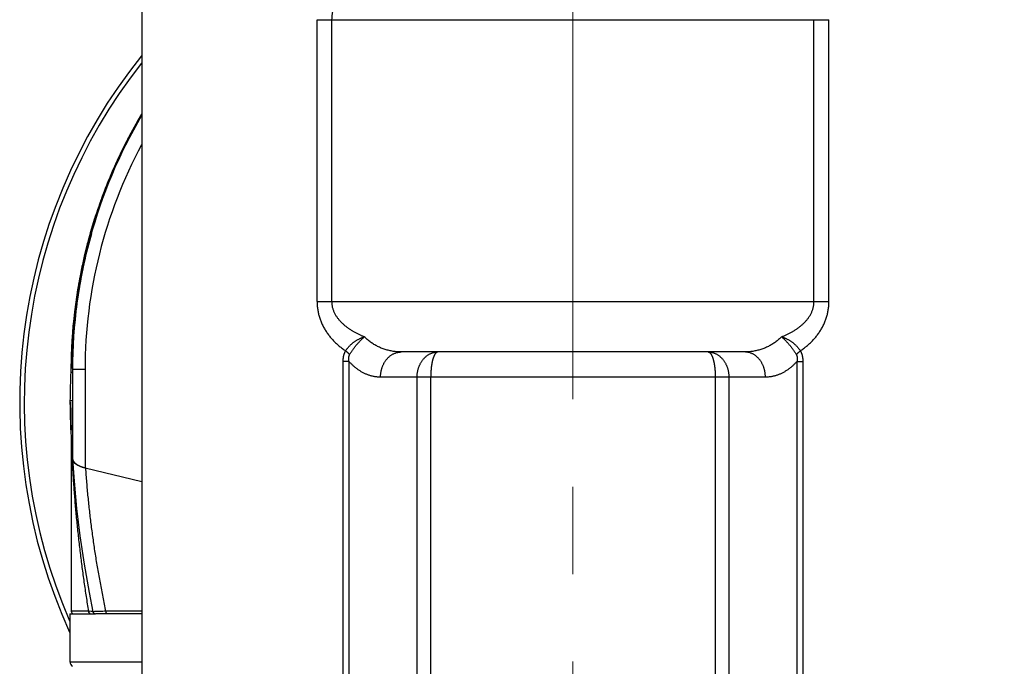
# Model space of a CAD drawing. Header units: millimetres. Extents: x 0 to 1300, y 0 to 891.
# Tile 133 of 142: x 846 to 885, y 462 to 488. Entities that reach past the tile are written whole.
import ezdxf

# ---------------------------------------------------------------- set-up
doc = ezdxf.new("R2010")
doc.units = ezdxf.units.MM
doc.header["$LTSCALE"] = 0.547069
doc.linetypes.add('CENTER', pattern=[50.8, 31.75, -6.35, 6.35, -6.35])
for name, color, linetype in [('NoLayerName_001', 7, 'Continuous'), ('NoLayerName_004', 7, 'Continuous'), ('NoLayerName_007', 7, 'Continuous')]:
    doc.layers.add(name, color=color, linetype=linetype)
doc.styles.get("Standard").update_dxf_attribs({"font": 'txt', "bigfont": 'extfont2'})
doc.dimstyles.get("Standard").update_dxf_attribs({"dimtxt": 2.5, "dimasz": 2.5, "dimexe": 1, "dimexo": 1, "dimtad": 1, "dimdec": 3, "dimzin": 0, "dimdsep": 46, "dimtxsty": 'Standard', "dimcen": 2.5, "dimadec": 3, "dimazin": 0, "dimtfac": 0.75, "dimtdec": 3, "dimtmove": 0, "dimatfit": 3, "dimfxl": 1, "dimarcsym": 0})

# ---------------------------------------------------------------- blocks, each defined once
blk = doc.blocks.new('_OPEN30')
at = {"color": 0, "linetype": 'ByBlock', "lineweight": -2}
for p, q in [((-1, 0.267949), (0, 0)), ((0, 0), (-1, -0.267949)), ((0, 0), (-1, 0))]:
    blk.add_line(p, q, dxfattribs=at)
blk = doc.blocks.new('*D148')
at = {"layer": 'Defpoints', "color": 0}
for p in [(969.104, 617.991), (867.84, 450.491), (976.933, 450.491)]:
    blk.add_point(p, dxfattribs=at)
at = {"layer": 'NoLayerName_001', "color": 0, "linetype": 'Continuous', "lineweight": 13}
for p, q in [((972.104, 617.991), (979.933, 617.991)), ((976.933, 613.491), (976.933, 454.991)), ((870.84, 450.491), (979.933, 450.491))]:
    blk.add_line(p, q, dxfattribs=at)
at = {"layer": 'NoLayerName_001', "color": 0, "lineweight": 13, "xscale": 4.5, "yscale": 4.5, "zscale": 4.5}
for p, rotation in [((976.933, 617.991), 90), ((976.933, 450.491), 270)]:
    blk.add_blockref('_OPEN30', p, dxfattribs=dict(at, rotation=rotation))
at = {"layer": 'NoLayerName_001', "color": 0, "lineweight": 13, "insert": (968.572, 522.92), "char_height": 10.5, "attachment_point": 5, "rotation": 90}
blk.add_mtext('\\W0.8000;168', dxfattribs=at)

msp = doc.modelspace()

# ---------------------------------------------------------------- linework, layer by layer
at = {"layer": 'NoLayerName_001', "color": 4, "linetype": 'CENTER', "lineweight": 13}
msp.add_line((867.8399, 444.82), (867.8399, 722.9913), dxfattribs=at)
at = {"layer": 'NoLayerName_001', "color": 7, "linetype": 'Continuous', "lineweight": 25}
for p, q in [((847.8399, 464.0913), (847.8399, 462.1795)), ((847.84, 464.0913), (848.8508, 464.0913))]:
    msp.add_line(p, q, dxfattribs=at)
at = {"layer": 'NoLayerName_001', "color": 8, "linetype": 'Continuous', "lineweight": 25}
msp.add_line((847.8399, 462.1795), (850.6899, 462.1795), dxfattribs=at)
at = {"layer": 'NoLayerName_001', "color": 7, "linetype": 'Continuous', "lineweight": 25}
msp.add_arc((848.0399, 462.1795), 0.2, 180, 240.84463, dxfattribs=at)
at = {"layer": 'NoLayerName_004', "color": 7, "linetype": 'Continuous', "lineweight": 25}
for p, q in [((849.3936, 481.3586), (849.3809, 481.3279)), ((848.6478, 479.2182), (848.6433, 479.2024)), ((847.895, 474.5478), (847.8946, 474.5366)), ((847.8797, 473.9668), (847.8786, 473.8924)), ((847.9399, 473.6742), (847.8749, 473.6742)), ((847.8399, 472.4913), (847.8646, 472.4913)), ((847.8907, 471.3399), (847.8893, 471.3795)), ((847.8899, 471.1066), (847.8899, 464.1913)), ((847.8915, 471.3188), (847.8907, 471.3399)), ((847.9, 471.1067), (847.8915, 471.3188)), ((847.9099, 470.8822), (847.9, 471.1067)), ((847.9129, 470.8179), (847.9099, 470.8822)), ((847.9213, 470.6448), (847.9129, 470.8179)), ((847.9225, 470.6198), (847.9213, 470.6448)), ((847.9246, 470.5789), (847.9225, 470.6198)), ((847.9399, 470.2885), (847.9246, 470.5789)), ((850.6899, 464.0913), (848.8508, 464.0913))]:
    msp.add_line(p, q, dxfattribs=at)
at = {"layer": 'NoLayerName_004', "color": 8, "linetype": 'Continuous', "lineweight": 25}
for p, q in [((848.6913, 479.1887), (848.6433, 479.2024)), ((847.84, 472.5625), (847.9399, 472.5625)), ((848.5868, 464.1913), (847.8899, 464.1913)), ((848.6788, 464.1854), (848.5868, 464.1913)), ((850.6899, 464.1913), (849.2713, 464.1913))]:
    msp.add_line(p, q, dxfattribs=at)
at = {"layer": 'NoLayerName_004', "color": 7, "linetype": 'Continuous', "lineweight": 25}
msp.add_lwpolyline([(847.9434, 470.2314), (848.0029, 469.3615), (848.1041, 468.2793), (848.2369, 467.1809), (848.4022, 466.0673), (848.6007, 464.9397), (848.7537, 464.1709)], dxfattribs=at)
for centre, radius, start, end in [((867.8399, 472.4913), 22, 141.27317, 204.53019), ((867.8271, 473.7359), 19.9473, 149.25406, 157.5339), ((867.8527, 473.7226), 19.9761, 149.25908, 149.60999), ((867.856, 473.7207), 19.9801, 149.61002, 151.20406), ((867.8543, 473.7216), 19.9781, 151.20401, 152.7273), ((867.8431, 473.7273), 19.9655, 152.72723, 154.41921), ((867.8224, 473.7373), 19.9425, 154.41918, 156.00336), ((867.7978, 473.7482), 19.9156, 156.0034, 157.53434), ((867.8585, 473.7241), 19.981, 157.6578, 164.08701), ((867.8298, 473.7351), 19.9502, 157.63006, 159.52858), ((867.8094, 473.7434), 19.9282, 157.53432, 157.65549), ((867.855, 473.7256), 19.9772, 159.52839, 160.86581), ((867.8706, 473.7202), 19.9937, 160.8659, 164.03879), ((867.8291, 473.7309), 19.9508, 164.08264, 177.34967), ((867.862, 473.7226), 19.9847, 164.08575, 166.58198), ((867.8247, 473.7313), 19.9464, 167.32924, 169.06618), ((867.8439, 473.727), 19.9661, 166.5822, 167.32942), ((867.8208, 473.732), 19.9424, 169.06624, 171.58127), ((867.8336, 473.7308), 19.9553, 174.78552, 177.1427), ((867.8399, 472.4913), 20, 174.13625, 183.46662), ((867.8562, 473.7298), 19.9779, 177.68789, 179.8196), ((867.849, 473.73), 19.9707, 177.68515, 178.44689), ((867.8441, 473.7302), 19.9659, 177.34973, 177.6877), ((867.8432, 473.7302), 19.9649, 177.14257, 177.65303), ((867.8603, 473.7297), 19.9821, 178.44695, 179.82112), ((884.4765, 472.7491), 36.6128, 180.40354, 182.14384), ((886.1169, 472.711), 38.2517, 183.7277, 183.95806), ((876.989, 472.2944), 29.1147, 184.13681, 184.45437), ((848.8655, 471.5379), 1.7011, 255.47866, 256.45057), ((847.9899, 464.1913), 0.1, 180, 255.00737), ((848.8516, 464.1913), 0.1, 191.76774, 270)]:
    msp.add_arc(centre, radius, start, end, dxfattribs=at)
at = {"layer": 'NoLayerName_004', "color": 8, "linetype": 'Continuous', "lineweight": 25}
for centre, radius, start, end in [((867.8399, 472.4913), 21.8182, 141.86433, 203.45859), ((867.8673, 473.7215), 19.9402, 164.08677, 167.59286), ((867.8273, 473.7305), 19.8991, 167.59336, 168.88917), ((867.8184, 473.7323), 19.8901, 169.61265, 171.72064), ((867.8169, 473.7326), 19.8885, 168.88939, 169.6126), ((867.843, 473.73), 19.9147, 171.91629, 177.68455), ((867.8126, 473.7332), 19.8842, 171.72077, 171.91321), ((896.7168, 472.6951), 48.8462, 182.76573, 183.13713), ((848.707, 464.1914), 0.1202, 180.06075, 192.49421), ((848.6586, 463.392), 0.7922, 83.0308, 83.83425), ((850.3044, 424.4313), 39.7733, 91.67112, 91.83187), ((850.7851, 407.8742), 56.3374, 91.53965, 91.66869)]:
    msp.add_arc(centre, radius, start, end, dxfattribs=at)
at = {"layer": 'NoLayerName_004', "color": 7, "linetype": 'Continuous', "lineweight": 25}
for points, knots in [([(847.9419, 470.2521), (847.9425, 470.2469), (847.9432, 470.2364), (847.9463, 470.2209), (847.9506, 470.2057), (847.9559, 470.1908), (847.9624, 470.1763), (847.9697, 470.1624), (847.9779, 470.1489), (847.9869, 470.1359), (847.9965, 470.1234), (848.0068, 470.1114), (848.0176, 470.0998), (848.0289, 470.0887), (848.0406, 470.0779), (848.0526, 470.0676), (848.0649, 470.0577), (848.0775, 470.0481), (848.0902, 470.0389), (848.1033, 470.0301), (848.1165, 470.0215), (848.1299, 470.0133), (848.1435, 470.0054), (848.1572, 469.9978), (848.1711, 469.9904), (848.1851, 469.9832), (848.1945, 469.9787), (848.1992, 469.9764)], [0, 0, 0, 0, 0.01570737, 0.03146748, 0.04727718, 0.06311099, 0.0789254, 0.09468912, 0.11043249, 0.12618578, 0.14196703, 0.15778313, 0.17363098, 0.18949862, 0.20536637, 0.22120824, 0.23701094, 0.25278335, 0.26853432, 0.28427086, 0.29999823, 0.31572006, 0.33143842, 0.34715393, 0.36286587, 0.37857225, 0.39426995, 0.39426995, 0.39426995, 0.39426995]), ([(848.1992, 469.9764), (848.203, 469.9746), (848.2107, 469.9709), (848.2223, 469.9656), (848.2339, 469.9605), (848.2456, 469.9555), (848.2574, 469.9506), (848.2692, 469.9458), (848.2811, 469.9412), (848.293, 469.9367), (848.305, 469.9323), (848.317, 469.928), (848.329, 469.9238), (848.3411, 469.9198), (848.3533, 469.9158), (848.3654, 469.912), (848.3776, 469.9082), (848.3898, 469.9046), (848.4021, 469.9011), (848.4144, 469.8977), (848.4267, 469.8943), (848.4349, 469.8922), (848.439, 469.8911)], [0, 0, 0, 0, 0.01273736, 0.02547524, 0.03821415, 0.05095438, 0.06369596, 0.07643893, 0.08918341, 0.10192947, 0.11467708, 0.12742611, 0.14017638, 0.15292761, 0.16567942, 0.17843138, 0.19118299, 0.20393365, 0.21668272, 0.22942946, 0.24217309, 0.25491276, 0.25491276, 0.25491276, 0.25491276])]:
    msp.add_open_spline(points, degree=3, knots=knots, dxfattribs=at)
at = {"layer": 'NoLayerName_004', "color": 8, "linetype": 'Continuous', "lineweight": 25}
for points, knots in [([(848.5868, 464.1913), (848.5713, 464.2878), (848.5401, 464.4809), (848.4953, 464.7708), (848.4517, 465.061), (848.4096, 465.3513), (848.369, 465.6419), (848.3298, 465.9327), (848.292, 466.2237), (848.2558, 466.5149), (848.221, 466.8063), (848.1878, 467.0979), (848.1561, 467.3897), (848.126, 467.6817), (848.0974, 467.9738), (848.0705, 468.266), (848.0451, 468.5584), (848.0214, 468.8509), (847.9994, 469.1435), (847.9791, 469.4362), (847.9603, 469.729), (847.9494, 469.9243), (847.9438, 470.0219)], [0, 0, 0, 0, 0.2933715, 0.5867414, 0.8801164, 1.1735034, 1.4669094, 1.7603398, 2.0537915, 2.3472596, 2.6407394, 2.9342266, 3.2277169, 3.5212066, 3.8146922, 4.1081705, 4.4016386, 4.6950939, 4.9885341, 5.2819573, 5.5753619, 5.8687467, 5.8687467, 5.8687467, 5.8687467]), ([(849.2713, 464.1913), (849.2517, 464.2851), (849.212, 464.4727), (849.1551, 464.7546), (849.0998, 465.0368), (849.0466, 465.3195), (848.9952, 465.6025), (848.9458, 465.886), (848.8984, 466.1697), (848.8529, 466.4539), (848.8095, 466.7384), (848.768, 467.0231), (848.7285, 467.3082), (848.6911, 467.5936), (848.6557, 467.8792), (848.6224, 468.165), (848.5912, 468.4511), (848.562, 468.7374), (848.535, 469.0238), (848.5101, 469.3104), (848.4871, 469.5972), (848.4739, 469.7885), (848.467, 469.8841)], [0, 0, 0, 0, 0.2875962, 0.5751907, 0.862794, 1.1504167, 1.4380699, 1.7257616, 2.0134876, 2.3012408, 2.5890144, 2.8768018, 3.1645967, 3.4523929, 3.7401848, 4.0279666, 4.3157331, 4.6034793, 4.8912003, 5.1788918, 5.4665496, 5.7541698, 5.7541698, 5.7541698, 5.7541698]), ([(848.6479, 464.0947), (848.6464, 464.0953), (848.6434, 464.0963), (848.6391, 464.0982), (848.6348, 464.1004), (848.6307, 464.1029), (848.6268, 464.1056), (848.623, 464.1086), (848.6193, 464.1117), (848.6158, 464.1151), (848.6126, 464.1186), (848.6095, 464.1223), (848.6066, 464.1262), (848.6039, 464.1302), (848.6015, 464.1343), (848.5992, 464.1385), (848.5971, 464.1428), (848.5953, 464.1472), (848.5936, 464.1517), (848.5921, 464.1562), (848.5908, 464.1608), (848.5901, 464.1639), (848.5897, 464.1654)], [0, 0, 0, 0, 0.004740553, 0.009495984, 0.014268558, 0.019058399, 0.023863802, 0.028681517, 0.033507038, 0.038334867, 0.043158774, 0.047972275, 0.052774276, 0.057568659, 0.062358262, 0.067144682, 0.071928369, 0.076708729, 0.081484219, 0.086252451, 0.091010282, 0.095753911, 0.095753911, 0.095753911, 0.095753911]), ([(848.7437, 464.1797), (848.7426, 464.1798), (848.7404, 464.18), (848.7372, 464.1804), (848.7339, 464.1807), (848.7307, 464.181), (848.7275, 464.1813), (848.7242, 464.1816), (848.721, 464.1819), (848.7167, 464.1823), (848.7112, 464.1828), (848.7048, 464.1833), (848.6983, 464.1839), (848.6918, 464.1844), (848.6853, 464.1849), (848.681, 464.1852), (848.6788, 464.1854)], [0, 0, 0, 0, 0.003256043, 0.006512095, 0.009768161, 0.013024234, 0.016280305, 0.019536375, 0.022792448, 0.026048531, 0.032560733, 0.039072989, 0.045585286, 0.052097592, 0.058609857, 0.065122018, 0.065122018, 0.065122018, 0.065122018]), ([(848.7563, 464.1718), (848.7557, 464.1716), (848.7547, 464.1716), (848.7539, 464.171), (848.7537, 464.1709)], [0, 0, 0, 0, 0.0019124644, 0.0027563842, 0.0027563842, 0.0027563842, 0.0027563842]), ([(849.033, 464.1843), (849.0034, 464.1834), (848.9665, 464.1822), (848.9222, 464.1807), (848.9038, 464.18), (848.889, 464.1794), (848.8779, 464.1789), (848.8669, 464.1785), (848.8558, 464.1779), (848.8447, 464.1774), (848.8226, 464.1763), (848.8005, 464.175), (848.7783, 464.174), (848.7673, 464.1734), (848.7599, 464.1722), (848.7563, 464.1718)], [0, 0, 0, 0, 0.0886634, 0.1108288, 0.13299108, 0.14407066, 0.15514898, 0.16622592, 0.17730134, 0.18837515, 0.19944735, 0.24376599, 0.25486659, 0.26595936, 0.27703174, 0.27703174, 0.27703174, 0.27703174]), ([(849.3213, 464.0913), (849.3198, 464.0914), (849.3165, 464.0916), (849.3119, 464.0931), (849.3075, 464.0952), (849.3033, 464.098), (849.2995, 464.1011), (849.2961, 464.1045), (849.293, 464.1082), (849.2903, 464.1122), (849.2878, 464.1164), (849.2856, 464.1207), (849.2836, 464.1252), (849.2818, 464.1297), (849.2802, 464.1344), (849.2787, 464.139), (849.2774, 464.1437), (849.2762, 464.1484), (849.2752, 464.1531), (849.2742, 464.1579), (849.2734, 464.1626), (849.2728, 464.1674), (849.2723, 464.1721), (849.2718, 464.1769), (849.2716, 464.1817), (849.2714, 464.1865), (849.2714, 464.1897), (849.2713, 464.1913)], [0, 0, 0, 0, 0.00478665, 0.00963062, 0.01455105, 0.01950113, 0.02440033, 0.02924183, 0.03406256, 0.03888858, 0.04373509, 0.04860766, 0.05350366, 0.05841361, 0.06332253, 0.06821265, 0.07307916, 0.07792552, 0.08275508, 0.08757102, 0.09237633, 0.09717381, 0.10196607, 0.10675552, 0.11154437, 0.11633466, 0.12112822, 0.12112822, 0.12112822, 0.12112822])]:
    msp.add_open_spline(points, degree=3, knots=knots, dxfattribs=at)
at = {"layer": 'NoLayerName_007', "color": 7, "linetype": 'Continuous', "lineweight": 25}
for p, q in [((850.6899, 489.6913), (850.6899, 459.9308)), ((874.6666, 474.4913), (861.0132, 474.4913)), ((847.9399, 473.7913), (847.9399, 470.2522)), ((848.4399, 469.8906), (850.6899, 469.3483))]:
    msp.add_line(p, q, dxfattribs=at)
at = {"layer": 'NoLayerName_007', "color": 8, "linetype": 'Continuous', "lineweight": 25}
for p, q in [((857.6642, 487.6913), (878.0156, 487.6913)), ((857.6642, 476.4913), (857.6642, 487.6913)), ((858.2575, 476.4913), (858.2575, 487.6913)), ((877.4223, 476.4913), (877.4223, 487.6913)), ((878.0156, 476.4913), (878.0156, 487.6913)), ((857.6642, 476.4913), (878.0156, 476.4913)), ((858.9345, 474.1131), (858.701, 474.1131)), ((858.7011, 460.1913), (858.701, 474.1131)), ((858.9346, 460.1913), (858.9345, 474.1131)), ((876.7453, 474.1131), (876.9788, 474.1131)), ((876.7453, 474.1131), (876.7453, 460.1913)), ((876.9788, 474.1131), (876.9787, 460.1913)), ((848.4399, 473.7913), (847.9399, 473.7913)), ((848.4399, 473.7913), (848.4399, 469.8906)), ((875.4913, 473.4913), (860.1885, 473.4913)), ((861.6423, 460.9913), (861.6423, 473.4913)), ((862.1828, 460.9913), (862.1828, 473.4913)), ((873.4971, 473.4913), (873.4971, 460.9913)), ((874.0375, 473.4913), (874.0375, 460.9913))]:
    msp.add_line(p, q, dxfattribs=at)
at = {"layer": 'NoLayerName_007', "color": 7, "linetype": 'Continuous', "lineweight": 25}
msp.add_arc((867.8399, 473.7913), 19.9, 149.53966, 180, dxfattribs=at)
at = {"layer": 'NoLayerName_007', "color": 8, "linetype": 'Continuous', "lineweight": 25}
msp.add_arc((867.3398, 473.7913), 18.8999, 151.80026, 180.00004, dxfattribs=at)
at = {"layer": 'NoLayerName_007', "color": 7, "linetype": 'Continuous', "lineweight": 25}
msp.add_ellipse((848.9399, 470.2522), major_axis=(-1, 0), ratio=0.4174979, start_param=0, end_param=1.0471976, dxfattribs=at)
at = {"layer": 'NoLayerName_007', "color": 8, "linetype": 'Continuous', "lineweight": 25}
for points, knots in [([(858.2575, 487.6913), (858.2577, 487.7076), (858.2579, 487.7402), (858.2602, 487.7892), (858.2638, 487.8381), (858.2689, 487.8869), (858.2754, 487.9356), (858.2834, 487.9841), (858.2927, 488.0324), (858.3033, 488.0804), (858.3154, 488.1281), (858.3288, 488.1754), (858.3435, 488.2223), (858.3596, 488.2687), (858.3769, 488.3147), (858.3954, 488.3601), (858.4151, 488.4051), (858.436, 488.4495), (858.4581, 488.4933), (858.4812, 488.5365), (858.5052, 488.5792), (858.5223, 488.6071), (858.5307, 488.6211)], [0, 0, 0, 0, 0.0489513, 0.09795248, 0.14699875, 0.19608427, 0.2452022, 0.29434496, 0.3435043, 0.39267147, 0.44183739, 0.49099273, 0.54013, 0.5892511, 0.63835931, 0.68745583, 0.73653993, 0.78560899, 0.83465869, 0.88368306, 0.93267462, 0.98162449, 0.98162449, 0.98162449, 0.98162449]), ([(857.6642, 476.4913), (857.6646, 476.4652), (857.6649, 476.4129), (857.6696, 476.3346), (857.677, 476.2564), (857.6874, 476.1784), (857.7007, 476.1009), (857.7168, 476.0239), (857.7358, 475.9475), (857.7576, 475.872), (857.7821, 475.7973), (857.8093, 475.7236), (857.8392, 475.6509), (857.8716, 475.5794), (857.9064, 475.509), (857.9437, 475.4399), (857.9833, 475.3721), (858.0251, 475.3057), (858.0691, 475.2408), (858.1153, 475.1773), (858.1634, 475.1153), (858.2134, 475.0549), (858.2653, 474.996), (858.3188, 474.9386), (858.374, 474.8829), (858.4308, 474.8287), (858.489, 474.7762), (858.5486, 474.7252), (858.6095, 474.6758), (858.6716, 474.6279), (858.7347, 474.5815), (858.7778, 474.5519), (858.7992, 474.537)], [0, 0, 0, 0, 0.0783422, 0.1567901, 0.2353271, 0.3139333, 0.3925861, 0.4712606, 0.5499311, 0.6285707, 0.7071628, 0.7857184, 0.8642496, 0.9427644, 1.0212668, 1.0997574, 1.1782334, 1.2566899, 1.3351319, 1.4135729, 1.4920215, 1.5704807, 1.6489482, 1.7274169, 1.8058753, 1.884315, 1.9627422, 2.0411608, 2.119569, 2.19796, 2.2763222, 2.3546393, 2.3546393, 2.3546393, 2.3546393]), ([(859.543, 475.0924), (859.5254, 475.0998), (859.4899, 475.1143), (859.4373, 475.1372), (859.3849, 475.1608), (859.3329, 475.1852), (859.2813, 475.2104), (859.2301, 475.2366), (859.1794, 475.2636), (859.1292, 475.2915), (859.0795, 475.3204), (859.0304, 475.3503), (858.9819, 475.3813), (858.9342, 475.4133), (858.8872, 475.4465), (858.8411, 475.4808), (858.7959, 475.5163), (858.7516, 475.5531), (858.7084, 475.5913), (858.6663, 475.6307), (858.6254, 475.6715), (858.5859, 475.7137), (858.5479, 475.7572), (858.5116, 475.8021), (858.477, 475.8482), (858.4445, 475.8958), (858.414, 475.9446), (858.3858, 475.9947), (858.36, 476.0461), (858.3367, 476.0988), (858.3161, 476.1525), (858.2984, 476.2073), (858.2837, 476.263), (858.2721, 476.3194), (858.2638, 476.3764), (858.2584, 476.4338), (858.2581, 476.4721), (858.2575, 476.4913)], [0, 0, 0, 0, 0.057415, 0.1148499, 0.1722973, 0.2297514, 0.2872084, 0.3446664, 0.4021256, 0.4595883, 0.5170587, 0.5745361, 0.6320143, 0.689491, 0.7469691, 0.8044566, 0.861967, 0.9195198, 0.9771407, 1.0348529, 1.0926259, 1.1504123, 1.2081745, 1.2658862, 1.323533, 1.3811138, 1.438642, 1.4961468, 1.5536583, 1.6111724, 1.6686889, 1.7262236, 1.7838064, 1.8414256, 1.899029, 1.9565717, 2.0140203, 2.0140203, 2.0140203, 2.0140203]), ([(876.1368, 475.0924), (876.1544, 475.0998), (876.1899, 475.1143), (876.2425, 475.1372), (876.2949, 475.1608), (876.3469, 475.1852), (876.3986, 475.2104), (876.4497, 475.2366), (876.5004, 475.2636), (876.5507, 475.2915), (876.6003, 475.3204), (876.6494, 475.3503), (876.6979, 475.3813), (876.7456, 475.4133), (876.7926, 475.4465), (876.8387, 475.4808), (876.8839, 475.5163), (876.9282, 475.5531), (876.9714, 475.5913), (877.0135, 475.6307), (877.0544, 475.6715), (877.0939, 475.7137), (877.1319, 475.7572), (877.1683, 475.8021), (877.2028, 475.8482), (877.2354, 475.8958), (877.2658, 475.9446), (877.294, 475.9947), (877.3199, 476.0461), (877.3431, 476.0988), (877.3637, 476.1525), (877.3814, 476.2073), (877.3961, 476.263), (877.4077, 476.3194), (877.416, 476.3764), (877.4214, 476.4338), (877.4217, 476.4721), (877.4223, 476.4913)], [0, 0, 0, 0, 0.057415, 0.1148498, 0.1722971, 0.2297512, 0.2872081, 0.3446661, 0.4021254, 0.459588, 0.5170585, 0.574536, 0.6320142, 0.689491, 0.7469691, 0.8044565, 0.8619668, 0.9195195, 0.9771403, 1.0348523, 1.0926251, 1.1504114, 1.2081735, 1.2658852, 1.3235319, 1.3811128, 1.4386411, 1.496146, 1.5536576, 1.6111718, 1.6686882, 1.7262227, 1.7838054, 1.8414244, 1.8990278, 1.9565705, 2.0140191, 2.0140191, 2.0140191, 2.0140191]), ([(876.8806, 474.537), (876.902, 474.5519), (876.9451, 474.5815), (877.0082, 474.6279), (877.0703, 474.6758), (877.1312, 474.7252), (877.1908, 474.7762), (877.249, 474.8287), (877.3058, 474.8829), (877.361, 474.9386), (877.4146, 474.996), (877.4664, 475.0549), (877.5164, 475.1154), (877.5645, 475.1773), (877.6107, 475.2408), (877.6547, 475.3057), (877.6966, 475.3721), (877.7361, 475.4399), (877.7734, 475.509), (877.8083, 475.5794), (877.8406, 475.6509), (877.8705, 475.7236), (877.8977, 475.7973), (877.9222, 475.872), (877.944, 475.9475), (877.963, 476.0239), (877.9791, 476.1009), (877.9924, 476.1784), (878.0028, 476.2564), (878.0102, 476.3346), (878.0149, 476.4129), (878.0152, 476.4652), (878.0156, 476.4913)], [0, 0, 0, 0, 0.0783171, 0.1566794, 0.2350705, 0.3134789, 0.3918975, 0.4703248, 0.5487646, 0.6272229, 0.7056916, 0.784159, 0.8626182, 0.9410668, 1.0195079, 1.09795, 1.1764068, 1.2548831, 1.3333739, 1.4118765, 1.4903914, 1.5689226, 1.647478, 1.7260699, 1.8047093, 1.8833794, 1.9620538, 2.0407065, 2.1193128, 2.19785, 2.2762981, 2.3546404, 2.3546404, 2.3546404, 2.3546404]), ([(858.7992, 474.537), (858.808, 474.55), (858.8252, 474.5763), (858.8533, 474.6143), (858.8825, 474.6514), (858.9132, 474.6874), (858.9452, 474.7223), (858.9784, 474.7561), (859.0128, 474.7888), (859.0484, 474.8202), (859.085, 474.8504), (859.1226, 474.8794), (859.1612, 474.907), (859.2007, 474.9333), (859.241, 474.9583), (859.2821, 474.9818), (859.324, 475.004), (859.3665, 475.0247), (859.4097, 475.0439), (859.4535, 475.0616), (859.4978, 475.078), (859.5278, 475.0874), (859.5427, 475.0923)], [0, 0, 0, 0, 0.04711514, 0.09428876, 0.14152235, 0.18881426, 0.23615995, 0.28355241, 0.33098239, 0.3784388, 0.42590896, 0.47337892, 0.5208358, 0.56827381, 0.61568841, 0.66307467, 0.71042741, 0.7577415, 0.80501202, 0.85223449, 0.89940512, 0.94652101, 0.94652101, 0.94652101, 0.94652101]), ([(858.9601, 474.3856), (858.9677, 474.3989), (858.9827, 474.4256), (859.0066, 474.4648), (859.0312, 474.5036), (859.0566, 474.5419), (859.0828, 474.5796), (859.1097, 474.6169), (859.1372, 474.6537), (859.1654, 474.6901), (859.1941, 474.7259), (859.2235, 474.7614), (859.2534, 474.7963), (859.2838, 474.8309), (859.3147, 474.865), (859.3461, 474.8986), (859.3779, 474.9319), (859.4101, 474.9648), (859.4428, 474.9972), (859.4757, 475.0293), (859.509, 475.061), (859.5315, 475.0818), (859.5427, 475.0923)], [0, 0, 0, 0, 0.04591528, 0.0918391, 0.13777427, 0.18372038, 0.22967407, 0.27563057, 0.32159183, 0.3675619, 0.41354341, 0.45953763, 0.50554456, 0.55156295, 0.59759039, 0.64362333, 0.68965714, 0.7356862, 0.78170389, 0.82770271, 0.87367429, 0.91960941, 0.91960941, 0.91960941, 0.91960941]), ([(861.0132, 474.4913), (860.9862, 474.4918), (860.9322, 474.4921), (860.8511, 474.4971), (860.7702, 474.5048), (860.6896, 474.5157), (860.6094, 474.5298), (860.5297, 474.5469), (860.4506, 474.567), (860.3723, 474.5903), (860.295, 474.6166), (860.2187, 474.6459), (860.1437, 474.6782), (860.0699, 474.7135), (859.9977, 474.7517), (859.9269, 474.7926), (859.8579, 474.8362), (859.7907, 474.8824), (859.7255, 474.9312), (859.6624, 474.9825), (859.6012, 475.0359), (859.5626, 475.0738), (859.543, 475.0924)], [0, 0, 0, 0, 0.0810174, 0.1621634, 0.2434236, 0.3247827, 0.406226, 0.4877394, 0.5693102, 0.6509282, 0.7325855, 0.814278, 0.8959983, 0.9777285, 1.0594478, 1.1411337, 1.2227632, 1.3043131, 1.3857613, 1.467087, 1.5482722, 1.6293018, 1.6293018, 1.6293018, 1.6293018]), ([(876.1368, 475.0924), (876.1172, 475.0738), (876.0786, 475.0359), (876.0174, 474.9825), (875.9543, 474.9312), (875.8891, 474.8824), (875.8219, 474.8362), (875.7529, 474.7926), (875.6822, 474.7517), (875.6099, 474.7135), (875.5361, 474.6782), (875.4611, 474.6459), (875.3848, 474.6166), (875.3075, 474.5903), (875.2292, 474.567), (875.1502, 474.5469), (875.0704, 474.5298), (874.9902, 474.5157), (874.9096, 474.5048), (874.8287, 474.4971), (874.7476, 474.4921), (874.6936, 474.4918), (874.6666, 474.4913)], [0, 0, 0, 0, 0.0810297, 0.1622149, 0.2435407, 0.3249889, 0.4065388, 0.4881683, 0.5698543, 0.6515735, 0.7333037, 0.815024, 0.8967164, 0.9783738, 1.0599918, 1.1415627, 1.2230761, 1.3045195, 1.3858787, 1.4671389, 1.548285, 1.6293024, 1.6293024, 1.6293024, 1.6293024]), ([(876.1367, 475.0924), (876.1517, 475.0875), (876.1817, 475.0781), (876.2259, 475.0617), (876.2698, 475.044), (876.313, 475.0248), (876.3555, 475.0041), (876.3974, 474.982), (876.4386, 474.9584), (876.4789, 474.9335), (876.5184, 474.9071), (876.557, 474.8795), (876.5947, 474.8506), (876.6313, 474.8203), (876.6669, 474.7889), (876.7014, 474.7562), (876.7346, 474.7224), (876.7666, 474.6875), (876.7973, 474.6514), (876.8265, 474.6143), (876.8546, 474.5763), (876.8718, 474.55), (876.8806, 474.537)], [0, 0, 0, 0, 0.0471379, 0.09433095, 0.14157582, 0.18886837, 0.23620394, 0.28357751, 0.33098397, 0.37841829, 0.42587578, 0.47335229, 0.52084242, 0.56833337, 0.61581121, 0.6632632, 0.71067813, 0.75804664, 0.80536151, 0.85261803, 0.89981425, 0.9469514, 0.9469514, 0.9469514, 0.9469514]), ([(876.1367, 475.0924), (876.148, 475.0821), (876.1708, 475.0616), (876.2043, 475.0301), (876.2374, 474.9982), (876.27, 474.9658), (876.3022, 474.933), (876.3339, 474.8997), (876.3651, 474.8659), (876.3959, 474.8317), (876.4262, 474.7971), (876.4561, 474.762), (876.4854, 474.7265), (876.5142, 474.6905), (876.5424, 474.6541), (876.57, 474.6172), (876.5969, 474.5799), (876.6231, 474.542), (876.6486, 474.5037), (876.6732, 474.4649), (876.6971, 474.4256), (876.7121, 474.3989), (876.7198, 474.3856)], [0, 0, 0, 0, 0.0459512, 0.09190492, 0.13786342, 0.18382887, 0.22980344, 0.27578926, 0.32178846, 0.3678031, 0.41383525, 0.45988686, 0.50595424, 0.55202674, 0.59809487, 0.64415108, 0.6901899, 0.73620804, 0.78220458, 0.82818104, 0.87414159, 0.9200931, 0.9200931, 0.9200931, 0.9200931]), ([(858.701, 474.1131), (858.7011, 474.1204), (858.7011, 474.135), (858.7017, 474.1568), (858.7027, 474.1787), (858.7041, 474.2005), (858.706, 474.2224), (858.7084, 474.2443), (858.7113, 474.2661), (858.7146, 474.2879), (858.7185, 474.3097), (858.723, 474.3313), (858.7279, 474.3529), (858.7335, 474.3743), (858.7396, 474.3955), (858.7462, 474.4166), (858.7535, 474.4374), (858.7614, 474.4579), (858.7698, 474.4782), (858.779, 474.4981), (858.7886, 474.5178), (858.7957, 474.5306), (858.7992, 474.537)], [0, 0, 0, 0, 0.02186666, 0.04372517, 0.06559144, 0.08748256, 0.10941685, 0.13140934, 0.15345253, 0.17553222, 0.19763522, 0.21974948, 0.24186412, 0.26396959, 0.28605778, 0.30812209, 0.33015759, 0.35216114, 0.3741315, 0.39606949, 0.4179781, 0.43986264, 0.43986264, 0.43986264, 0.43986264]), ([(858.9601, 474.3856), (858.9576, 474.3883), (858.9527, 474.3938), (858.9452, 474.4019), (858.9376, 474.41), (858.9299, 474.4179), (858.9222, 474.4258), (858.9144, 474.4337), (858.9065, 474.4414), (858.8986, 474.4491), (858.8906, 474.4568), (858.8826, 474.4643), (858.8744, 474.4719), (858.8663, 474.4793), (858.8581, 474.4867), (858.8498, 474.4941), (858.8415, 474.5013), (858.8331, 474.5086), (858.8247, 474.5158), (858.8163, 474.5229), (858.8078, 474.53), (858.8021, 474.5347), (858.7992, 474.537)], [0, 0, 0, 0, 0.01105009, 0.02210052, 0.03315154, 0.04420324, 0.05525554, 0.06630843, 0.07736203, 0.08841643, 0.09947166, 0.11052769, 0.12158445, 0.13264179, 0.14369952, 0.15475743, 0.16581521, 0.17687255, 0.18792905, 0.19898432, 0.21003788, 0.22108924, 0.22108924, 0.22108924, 0.22108924]), ([(876.7198, 474.3856), (876.7222, 474.3883), (876.7271, 474.3938), (876.7347, 474.4019), (876.7422, 474.41), (876.7499, 474.4179), (876.7576, 474.4258), (876.7654, 474.4337), (876.7733, 474.4414), (876.7812, 474.4491), (876.7892, 474.4568), (876.7973, 474.4643), (876.8054, 474.4719), (876.8136, 474.4793), (876.8218, 474.4867), (876.83, 474.4941), (876.8384, 474.5014), (876.8467, 474.5086), (876.8551, 474.5158), (876.8636, 474.5229), (876.8721, 474.53), (876.8778, 474.5347), (876.8806, 474.537)], [0, 0, 0, 0, 0.01105067, 0.02210169, 0.0331533, 0.04420558, 0.05525846, 0.06631193, 0.07736612, 0.0884211, 0.09947691, 0.11053353, 0.12159086, 0.13264878, 0.1437071, 0.15476558, 0.16582395, 0.17688186, 0.18793895, 0.1989948, 0.21004895, 0.22110089, 0.22110089, 0.22110089, 0.22110089]), ([(876.8806, 474.537), (876.8841, 474.5306), (876.8913, 474.5178), (876.901, 474.4982), (876.9101, 474.4783), (876.9186, 474.458), (876.9265, 474.4375), (876.9337, 474.4168), (876.9403, 474.3958), (876.9464, 474.3747), (876.9519, 474.3534), (876.9568, 474.3319), (876.9612, 474.3103), (876.965, 474.2886), (876.9684, 474.2668), (876.9712, 474.2449), (876.9736, 474.223), (876.9755, 474.201), (876.977, 474.179), (876.978, 474.157), (876.9787, 474.1351), (876.9787, 474.1204), (876.9788, 474.1131)], [0, 0, 0, 0, 0.02190534, 0.0438201, 0.0657475, 0.08768773, 0.1096381, 0.13159609, 0.15356564, 0.1755506, 0.1975531, 0.21957366, 0.24161124, 0.26366336, 0.28572616, 0.30779451, 0.32986206, 0.35192135, 0.37396385, 0.39598003, 0.41795949, 0.43989092, 0.43989092, 0.43989092, 0.43989092]), ([(858.9345, 474.1131), (858.9338, 474.1177), (858.9323, 474.1267), (858.9304, 474.1403), (858.9287, 474.154), (858.9273, 474.1678), (858.9261, 474.1816), (858.9253, 474.1956), (858.9247, 474.2096), (858.9245, 474.2237), (858.9246, 474.2378), (858.9252, 474.252), (858.9262, 474.2661), (858.9276, 474.2801), (858.9296, 474.294), (858.9321, 474.3078), (858.9351, 474.3214), (858.9388, 474.3348), (858.943, 474.348), (858.948, 474.3609), (858.9535, 474.3735), (858.9579, 474.3815), (858.9601, 474.3856)], [0, 0, 0, 0, 0.01376941, 0.02751969, 0.04128201, 0.05508831, 0.06897125, 0.08295336, 0.09701583, 0.11113129, 0.12527452, 0.13942276, 0.15355602, 0.16765747, 0.18171386, 0.19571596, 0.2096591, 0.22354366, 0.23737564, 0.25116722, 0.26493725, 0.27871171, 0.27871171, 0.27871171, 0.27871171]), ([(860.1885, 473.4913), (860.1693, 473.4917), (860.131, 473.4919), (860.0735, 473.4957), (860.0162, 473.5015), (859.9592, 473.5096), (859.9025, 473.52), (859.8463, 473.5327), (859.7906, 473.5475), (859.7356, 473.5645), (859.6813, 473.5835), (859.6277, 473.6045), (859.5748, 473.6275), (859.5228, 473.6523), (859.4717, 473.679), (859.4214, 473.7074), (859.3721, 473.7375), (859.3237, 473.7692), (859.2762, 473.8024), (859.2298, 473.837), (859.1843, 473.873), (859.1399, 473.9102), (859.0966, 473.9487), (859.0543, 473.9882), (859.0132, 474.0288), (858.9731, 474.0703), (858.9475, 474.0989), (858.9345, 474.1131)], [0, 0, 0, 0, 0.0574904, 0.1150449, 0.1726449, 0.2302683, 0.287891, 0.3454872, 0.403047, 0.4605911, 0.5181395, 0.5757073, 0.6333053, 0.6909402, 0.7486188, 0.8063503, 0.8641388, 0.9219829, 0.9798761, 1.0378069, 1.0957595, 1.153714, 1.2116466, 1.2695301, 1.3273341, 1.3850253, 1.4425678, 1.4425678, 1.4425678, 1.4425678]), ([(860.1885, 473.4913), (860.1888, 473.5071), (860.189, 473.5389), (860.192, 473.5865), (860.1966, 473.6341), (860.2032, 473.6814), (860.2117, 473.7285), (860.2221, 473.7752), (860.2344, 473.8215), (860.2486, 473.8672), (860.2648, 473.9123), (860.2828, 473.9566), (860.3028, 474.0001), (860.3247, 474.0426), (860.3486, 474.0841), (860.3744, 474.1244), (860.4021, 474.1633), (860.4317, 474.2009), (860.4632, 474.237), (860.4966, 474.2714), (860.5319, 474.3039), (860.5689, 474.3344), (860.6076, 474.3626), (860.6479, 474.3885), (860.6899, 474.4118), (860.7334, 474.4324), (860.7781, 474.4501), (860.824, 474.4648), (860.8707, 474.4765), (860.9179, 474.4848), (860.9655, 474.4904), (860.9974, 474.4907), (861.0132, 474.4913)], [0, 0, 0, 0, 0.0476159, 0.0953092, 0.1430631, 0.1908619, 0.2386919, 0.2865418, 0.3344029, 0.3822702, 0.4301405, 0.4780031, 0.525848, 0.573671, 0.6214743, 0.6692679, 0.7170696, 0.7649064, 0.8127974, 0.860715, 0.908632, 0.9565354, 1.0044286, 1.0523332, 1.1002915, 1.1483544, 1.196493, 1.2446408, 1.2927345, 1.340719, 1.3885516, 1.436207, 1.436207, 1.436207, 1.436207]), ([(861.6423, 473.4913), (861.6426, 473.5071), (861.6428, 473.5389), (861.6458, 473.5865), (861.6504, 473.6341), (861.657, 473.6814), (861.6655, 473.7285), (861.6759, 473.7752), (861.6882, 473.8215), (861.7024, 473.8672), (861.7186, 473.9123), (861.7366, 473.9566), (861.7566, 474.0001), (861.7785, 474.0426), (861.8024, 474.0841), (861.8282, 474.1244), (861.8559, 474.1633), (861.8855, 474.2009), (861.917, 474.237), (861.9504, 474.2714), (861.9857, 474.3039), (862.0227, 474.3344), (862.0614, 474.3626), (862.1017, 474.3885), (862.1437, 474.4118), (862.1872, 474.4324), (862.2319, 474.4501), (862.2778, 474.4648), (862.3245, 474.4765), (862.3717, 474.4848), (862.4193, 474.4904), (862.4512, 474.4907), (862.467, 474.4913)], [0, 0, 0, 0, 0.0476159, 0.0953092, 0.1430631, 0.1908619, 0.2386919, 0.2865418, 0.3344029, 0.3822702, 0.4301405, 0.4780031, 0.525848, 0.573671, 0.6214743, 0.6692679, 0.7170696, 0.7649064, 0.8127974, 0.860715, 0.908632, 0.9565354, 1.0044286, 1.0523332, 1.1002915, 1.1483544, 1.196493, 1.2446408, 1.2927345, 1.340719, 1.3885516, 1.436207, 1.436207, 1.436207, 1.436207]), ([(862.467, 474.4913), (862.4583, 474.4898), (862.4401, 474.4888), (862.4156, 474.4753), (862.3935, 474.4577), (862.3739, 474.4364), (862.3566, 474.4134), (862.3415, 474.3898), (862.3285, 474.3659), (862.317, 474.3417), (862.3066, 474.3171), (862.2968, 474.2921), (862.2876, 474.2666), (862.2789, 474.2409), (862.2708, 474.2149), (862.2632, 474.1888), (862.2562, 474.1626), (862.2496, 474.1363), (862.2435, 474.1099), (862.2379, 474.0835), (862.2325, 474.057), (862.2276, 474.0304), (862.2229, 474.0037), (862.2185, 473.977), (862.2144, 473.9503), (862.2106, 473.9234), (862.2071, 473.8966), (862.2038, 473.8697), (862.2008, 473.8428), (862.1981, 473.8158), (862.1955, 473.7888), (862.1932, 473.7618), (862.1912, 473.7348), (862.1894, 473.7078), (862.1878, 473.6808), (862.1864, 473.6537), (862.1853, 473.6266), (862.1843, 473.5996), (862.1836, 473.5725), (862.1833, 473.5544), (862.1832, 473.5454)], [0, 0, 0, 0, 0.0265698, 0.0536741, 0.0820395, 0.1112625, 0.1402964, 0.1682017, 0.1952541, 0.2219122, 0.2485668, 0.2754413, 0.3025016, 0.32968, 0.3569058, 0.3841067, 0.4112456, 0.4383372, 0.4653979, 0.4924424, 0.5194835, 0.5465321, 0.5735919, 0.6006618, 0.6277403, 0.6548254, 0.6819147, 0.7090057, 0.7360962, 0.7631864, 0.7902763, 0.8173661, 0.8444559, 0.8715455, 0.8986347, 0.9257233, 0.9528108, 0.9798968, 1.0069806, 1.0340617, 1.0340617, 1.0340617, 1.0340617]), ([(873.2128, 474.4913), (873.2215, 474.4898), (873.2397, 474.4888), (873.2642, 474.4753), (873.2863, 474.4577), (873.3059, 474.4364), (873.3232, 474.4134), (873.3383, 474.3898), (873.3513, 474.3659), (873.3628, 474.3417), (873.3732, 474.3171), (873.383, 474.2921), (873.3922, 474.2666), (873.4009, 474.2409), (873.409, 474.2149), (873.4166, 474.1888), (873.4236, 474.1626), (873.4302, 474.1363), (873.4363, 474.1099), (873.442, 474.0835), (873.4473, 474.057), (873.4523, 474.0304), (873.4569, 474.0037), (873.4613, 473.977), (873.4654, 473.9503), (873.4692, 473.9234), (873.4727, 473.8966), (873.476, 473.8697), (873.479, 473.8428), (873.4818, 473.8158), (873.4843, 473.7888), (873.4866, 473.7618), (873.4886, 473.7348), (873.4904, 473.7078), (873.492, 473.6808), (873.4934, 473.6537), (873.4945, 473.6266), (873.4955, 473.5996), (873.4962, 473.5725), (873.4965, 473.5544), (873.4967, 473.5454)], [0, 0, 0, 0, 0.0265697, 0.0536741, 0.0820395, 0.1112625, 0.1402964, 0.1682017, 0.1952542, 0.2219122, 0.2485668, 0.2754414, 0.3025016, 0.32968, 0.3569058, 0.3841067, 0.4112456, 0.4383372, 0.4653979, 0.4924424, 0.5194835, 0.5465321, 0.5735919, 0.6006619, 0.6277403, 0.6548254, 0.6819147, 0.7090057, 0.7360962, 0.7631864, 0.7902763, 0.8173661, 0.8444559, 0.8715455, 0.8986347, 0.9257233, 0.9528108, 0.9798968, 1.0069806, 1.0340617, 1.0340617, 1.0340617, 1.0340617]), ([(873.2128, 474.4913), (873.2287, 474.4907), (873.2605, 474.4904), (873.3081, 474.4848), (873.3553, 474.4765), (873.402, 474.4648), (873.4479, 474.4501), (873.4927, 474.4324), (873.5361, 474.4118), (873.5781, 474.3885), (873.6185, 474.3626), (873.6572, 474.3344), (873.6941, 474.3039), (873.7294, 474.2714), (873.7628, 474.237), (873.7943, 474.2009), (873.824, 474.1633), (873.8517, 474.1244), (873.8774, 474.0841), (873.9013, 474.0426), (873.9232, 474.0001), (873.9432, 473.9566), (873.9612, 473.9123), (873.9774, 473.8672), (873.9916, 473.8215), (874.0039, 473.7752), (874.0143, 473.7285), (874.0228, 473.6814), (874.0294, 473.6341), (874.034, 473.5865), (874.037, 473.5389), (874.0372, 473.5071), (874.0375, 473.4913)], [0, 0, 0, 0, 0.0476554, 0.095488, 0.1434725, 0.1915662, 0.239714, 0.2878526, 0.3359154, 0.3838738, 0.4317784, 0.4796715, 0.527575, 0.575492, 0.6234096, 0.6713005, 0.7191373, 0.7669391, 0.8147326, 0.862536, 0.9103589, 0.9582038, 1.0060665, 1.0539368, 1.101804, 1.1496652, 1.197515, 1.245345, 1.2931439, 1.3408977, 1.388591, 1.436207, 1.436207, 1.436207, 1.436207]), ([(875.4913, 473.4913), (875.491, 473.5071), (875.4908, 473.5389), (875.4878, 473.5865), (875.4832, 473.6341), (875.4766, 473.6814), (875.4681, 473.7285), (875.4577, 473.7752), (875.4454, 473.8215), (875.4312, 473.8672), (875.415, 473.9123), (875.397, 473.9566), (875.377, 474.0001), (875.3551, 474.0426), (875.3312, 474.0841), (875.3054, 474.1244), (875.2777, 474.1633), (875.2481, 474.2009), (875.2166, 474.237), (875.1832, 474.2714), (875.1479, 474.3039), (875.1109, 474.3344), (875.0722, 474.3626), (875.0319, 474.3885), (874.9899, 474.4118), (874.9464, 474.4324), (874.9017, 474.4501), (874.8558, 474.4648), (874.8091, 474.4765), (874.7619, 474.4848), (874.7143, 474.4904), (874.6824, 474.4907), (874.6666, 474.4913)], [0, 0, 0, 0, 0.0476159, 0.0953092, 0.1430631, 0.1908619, 0.2386919, 0.2865418, 0.3344029, 0.3822702, 0.4301405, 0.4780031, 0.525848, 0.573671, 0.6214743, 0.6692679, 0.7170696, 0.7649064, 0.8127974, 0.860715, 0.908632, 0.9565354, 1.0044286, 1.0523332, 1.1002915, 1.1483544, 1.196493, 1.2446408, 1.2927345, 1.340719, 1.3885516, 1.436207, 1.436207, 1.436207, 1.436207]), ([(876.7453, 474.1131), (876.7323, 474.0989), (876.7067, 474.0703), (876.6666, 474.0288), (876.6255, 473.9882), (876.5832, 473.9487), (876.5399, 473.9102), (876.4955, 473.873), (876.45, 473.837), (876.4036, 473.8024), (876.3562, 473.7692), (876.3077, 473.7375), (876.2584, 473.7074), (876.2081, 473.679), (876.157, 473.6523), (876.105, 473.6275), (876.0521, 473.6045), (875.9985, 473.5835), (875.9442, 473.5645), (875.8892, 473.5475), (875.8335, 473.5327), (875.7773, 473.52), (875.7206, 473.5096), (875.6636, 473.5015), (875.6063, 473.4957), (875.5488, 473.4919), (875.5105, 473.4917), (875.4913, 473.4913)], [0, 0, 0, 0, 0.0575425, 0.1152338, 0.1730378, 0.2309214, 0.2888541, 0.3468086, 0.4047613, 0.4626922, 0.5205853, 0.5784295, 0.6362179, 0.6939494, 0.751628, 0.8092629, 0.8668609, 0.9244287, 0.9819771, 1.0395213, 1.0970812, 1.1546775, 1.2123003, 1.2699237, 1.3275237, 1.3850782, 1.4425687, 1.4425687, 1.4425687, 1.4425687]), ([(876.7198, 474.3856), (876.7219, 474.3815), (876.7263, 474.3734), (876.7319, 474.3607), (876.7368, 474.3477), (876.741, 474.3344), (876.7446, 474.321), (876.7476, 474.3074), (876.7502, 474.2937), (876.7522, 474.2799), (876.7537, 474.2661), (876.7547, 474.2522), (876.7553, 474.2383), (876.7555, 474.2243), (876.7553, 474.2103), (876.7548, 474.1963), (876.7539, 474.1823), (876.7527, 474.1684), (876.7512, 474.1545), (876.7495, 474.1406), (876.7475, 474.1268), (876.746, 474.1177), (876.7453, 474.1131)], [0, 0, 0, 0, 0.01385504, 0.02772914, 0.04162928, 0.05554966, 0.06947337, 0.08338192, 0.0972822, 0.11118549, 0.1251, 0.13903105, 0.15298121, 0.16695055, 0.1809368, 0.19493555, 0.20894044, 0.22294331, 0.23693441, 0.25090251, 0.2648351, 0.27871847, 0.27871847, 0.27871847, 0.27871847]), ([(862.1832, 473.5454), (862.1831, 473.5364), (862.1828, 473.5183), (862.1828, 473.5003), (862.1828, 473.4913)], [0, 0, 0, 0, 0.027077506, 0.054150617, 0.054150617, 0.054150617, 0.054150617]), ([(873.4967, 473.5454), (873.4968, 473.5364), (873.497, 473.5183), (873.497, 473.5003), (873.4971, 473.4913)], [0, 0, 0, 0, 0.027077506, 0.054150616, 0.054150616, 0.054150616, 0.054150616])]:
    msp.add_open_spline(points, degree=3, knots=knots, dxfattribs=at)

# ---------------------------------------------------------------- dimensions: what is measured, and where the dimension line sits
at = {"layer": 'NoLayerName_001', "color": 3, "linetype": 'Continuous', "lineweight": 13}
dim = msp.add_linear_dim(base=(976.9327392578, 450.4912729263), p1=(969.1041259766, 617.9912729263), p2=(867.8399047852, 450.4912729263), angle=270, text='\\W0.8000;<>', dimstyle='Standard', override={"dimtxt": 10.5, "dimasz": 4.5, "dimexe": 3, "dimexo": 3, "dimgap": 3, "dimdec": 0, "dimzin": 8, "dimblk": 'OPEN30', "dimclrd": 0, "dimclre": 0, "dimclrt": 0, "dimtp": 0, "dimtm": 0, "dimlwd": 13, "dimlwe": 13}, dxfattribs=at)
dim.commit()
dim.dimension.update_dxf_attribs({"geometry": '*D148', "text_midpoint": (976.9327392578, 522.920186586), "dimtype": 160})

doc.saveas('drawing.dxf')
